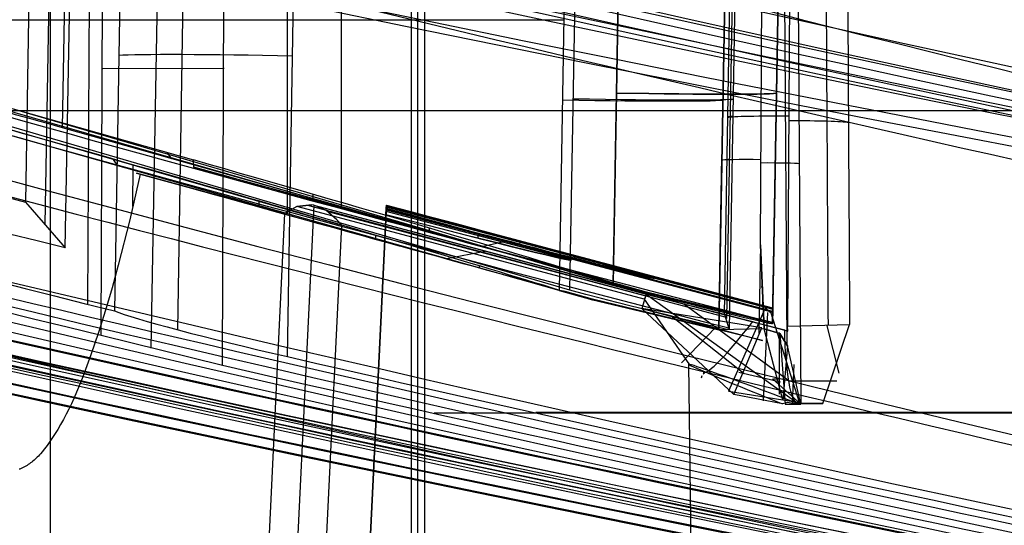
# Model space of a CAD drawing. Extents: x -64 to 57, y 4 to 161.
# Tile 195 of 256: x -7.955 to -6.725, y 154.734 to 155.366. Entities that reach past the tile are written whole.
import ezdxf

# ---------------------------------------------------------------- set-up
doc = ezdxf.new("R2010")
doc.units = 0
doc.layers.add('DEFAULT', color=7, linetype='CONTINUOUS')

msp = doc.modelspace()

# ---------------------------------------------------------------- linework, layer by layer
at = {"layer": 'DEFAULT', "color": 254}
for p, q in [((-7.857316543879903, 157.4278880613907, 59.40228428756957), (-7.869905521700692, 155.0103453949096, 59.46432551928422)), ((-7.916027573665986, 137.577201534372, 39.36608295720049), (-7.916027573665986, 156.3158363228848, 39.36608295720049)), ((-7.449006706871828, 128.894222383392, 38.71608295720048), (-7.449006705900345, 156.2099694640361, 38.71608295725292)), ((-7.466027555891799, 156.1968016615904, 39.36608295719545), (-7.466027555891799, 128.8871721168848, 39.36608295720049)), ((-7.457517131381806, 128.8906972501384, 39.04108295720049), (-7.457517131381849, 156.2033850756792, 39.04108295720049)), ((-7.213758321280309, 155.0349958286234, 44.9779567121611), (-9.668377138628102, 155.7537643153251, 44.9654106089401)), ((-7.267751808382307, 155.0278645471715, 44.98719856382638), (-9.722319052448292, 155.7467176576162, 44.97020960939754)), ((-7.937850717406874, 155.7226540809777, 56.45524617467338), (-7.947539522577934, 155.1379309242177, 56.4692121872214)), ((-7.922683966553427, 155.1100424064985, 57.13720390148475), (-7.912099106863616, 155.7168847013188, 57.13680240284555)), ((-7.901277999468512, 155.2307957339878, 52.1702969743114), (-7.892544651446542, 155.7125103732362, 52.17870533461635)), ((-7.897891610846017, 155.0807534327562, 57.8044194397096), (-7.886333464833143, 155.7111221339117, 57.81872541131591)), ((-7.824554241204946, 155.6973457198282, 59.45377844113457), (-7.836070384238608, 155.0020132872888, 59.47047180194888)), ((-7.757171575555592, 154.9785546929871, 59.58857683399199), (-7.746162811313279, 155.6799479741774, 59.57395951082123)), ((-7.852982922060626, 154.9717306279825, 59.58524968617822), (-7.85006992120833, 155.6742786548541, 59.57333382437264)), ((-7.790304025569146, 154.9554992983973, 59.62207587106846), (-7.777952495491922, 155.6583214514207, 59.61289463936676)), ((-7.701460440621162, 154.9342862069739, 59.63302320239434), (-7.698802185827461, 155.64088408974, 59.62050487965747)), ((-7.620475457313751, 154.9450864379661, 59.62465336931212), (-7.608089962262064, 155.6495328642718, 59.61091863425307)), ((-7.620430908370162, 155.1234644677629, 52.17719278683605), (-7.620430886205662, 155.6285942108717, 52.18613251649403)), ((-7.552914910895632, 155.1323291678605, 52.16857823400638), (-7.552914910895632, 155.6374607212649, 52.17739533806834)), ((-7.272068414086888, 155.5534596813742, 52.18545830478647), (-7.281247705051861, 155.0275813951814, 52.17613409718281)), ((-7.267751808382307, 155.0278645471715, 44.98719856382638), (-7.258510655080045, 155.5552090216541, 44.97813916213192)), ((-7.213758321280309, 155.0349958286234, 44.9779567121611), (-7.204551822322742, 155.5623374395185, 44.968751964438)), ((-7.204551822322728, 155.5623374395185, 52.17608405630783), (-7.213731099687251, 155.0364569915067, 52.16690477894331)), ((-8.977709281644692, 155.5437852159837, 45.4671202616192), (-7.497606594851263, 155.1162466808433, 45.47458294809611)), ((-9.032604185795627, 155.536594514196, 45.47318618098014), (-7.552532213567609, 155.1090048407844, 45.48332927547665)), ((-7.005317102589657, 155.5202396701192, 45.16945632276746), (-7.014645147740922, 154.9859190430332, 45.17878288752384)), ((-7.014618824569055, 154.9873444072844, 51.96607797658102), (-7.005317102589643, 155.5202396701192, 51.9753796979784)), ((-7.005317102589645, 155.5202396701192, 51.97537969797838), (-7.014618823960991, 154.9873444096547, 51.96607797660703)), ((-7.014300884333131, 155.0055591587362, 48.57241801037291), (-7.00531710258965, 155.5202396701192, 48.57241801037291)), ((-7.074861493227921, 154.9975145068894, 48.47629875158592), (-7.065823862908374, 155.5122599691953, 48.45846578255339)), ((-7.07185281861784, 154.9925041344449, 46.8276808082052), (-7.062756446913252, 155.5126557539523, 46.82782416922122)), ((-7.059655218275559, 155.5130559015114, 45.17920771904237), (-7.069018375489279, 154.9787324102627, 45.18838701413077)), ((-6.992860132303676, 155.496939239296, 48.55554559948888), (-6.995885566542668, 154.983047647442, 48.57481430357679)), ((-7.000635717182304, 155.4857953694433, 51.94769842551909), (-6.996921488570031, 154.9598187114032, 51.92924106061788)), ((-6.983528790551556, 155.4857582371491, 51.97714950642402), (-6.979311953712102, 154.8857631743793, 51.95616795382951)), ((-7.08175962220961, 154.9785108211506, 51.97567028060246), (-7.07420247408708, 155.4114570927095, 51.98334673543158)), ((-7.07420247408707, 155.4114570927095, 51.9833467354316), (-7.081759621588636, 154.9785108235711, 51.97567028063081)), ((-7.07420247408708, 155.4114570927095, 51.98334673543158), (-7.081743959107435, 154.978595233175, 51.96811145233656)), ((-7.029824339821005, 155.0847045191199, 51.92193987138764), (-7.028115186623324, 155.412404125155, 51.93362657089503)), ((-7.966188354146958, 155.3656296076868, 52.18082798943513), (-7.275347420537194, 155.365606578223, 52.18212753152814)), ((-7.699292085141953, 155.3047714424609, 59.62637634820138), (-7.850650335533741, 155.3044809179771, 59.57968202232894)), ((-8.08768256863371, 155.2895810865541, 51.80060849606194), (-7.737759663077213, 155.1906848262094, 51.7988822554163)), ((-5.717568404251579, 155.2517656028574, 36.72555341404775), (-9.167894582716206, 155.2519234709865, 36.54256464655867)), ((-7.070513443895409, 155.2451001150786, 48.46772148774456), (-7.064336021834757, 155.2458971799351, 45.18379733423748)), ((-7.009980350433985, 155.2530823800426, 51.97071645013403), (-7.009980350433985, 155.2530823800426, 45.17411957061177)), ((-7.281247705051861, 155.0275813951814, 52.17613409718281), (-7.968793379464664, 155.221942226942, 52.17828012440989)), ((-7.213731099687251, 155.0364569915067, 52.16690477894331), (-7.901277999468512, 155.2307957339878, 52.1702969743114)), ((-7.764555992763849, 155.192150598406, 52.16962242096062), (-7.77069264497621, 155.1999924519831, 51.79904472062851)), ((-7.832073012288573, 155.1832930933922, 52.17785338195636), (-7.837607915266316, 155.1913582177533, 51.80076972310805)), ((-7.813359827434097, 155.1325075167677, 51.80630268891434), (-7.813096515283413, 155.1843467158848, 51.80498327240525)), ((-7.737361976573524, 155.1815922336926, 51.79872354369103), (-7.737759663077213, 155.1906848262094, 51.7988822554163)), ((-7.081759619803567, 154.9785108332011, 51.97566941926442), (-7.077973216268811, 155.1950261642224, 51.97572909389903)), ((-7.077981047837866, 155.1949839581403, 51.97950850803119), (-7.077973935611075, 155.1949848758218, 51.97572764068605)), ((-7.804181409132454, 155.1728234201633, 51.80702335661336), (-7.817276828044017, 155.1159000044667, 51.80599129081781)), ((-7.808820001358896, 155.1741028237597, 51.80701178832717), (-7.624196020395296, 155.1236263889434, 51.80649135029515)), ((-7.624196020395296, 155.1236263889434, 51.80649135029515), (-7.804181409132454, 155.1728234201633, 51.80702335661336)), ((-7.737361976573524, 155.1815922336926, 51.79872354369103), (-7.49760508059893, 155.1162523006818, 51.79758303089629)), ((-7.588751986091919, 155.1478357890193, 51.84397477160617), (-7.588678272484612, 155.1403558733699, 51.84379330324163)), ((-7.947539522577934, 155.1379309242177, 56.4692121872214), (-7.897891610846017, 155.0807534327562, 57.8044194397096)), ((-7.655584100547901, 155.1315711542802, 51.85236271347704), (-7.655510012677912, 155.1390296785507, 51.85218371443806)), ((-7.624196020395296, 155.1236263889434, 51.80649135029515), (-7.987095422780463, 147.5263374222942, 51.67135251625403)), ((-7.58749879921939, 155.1343396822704, 48.64490421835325), (-7.953662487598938, 147.5006376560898, 48.64236259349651)), ((-7.496742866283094, 155.1341773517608, 48.63608295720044), (-7.864808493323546, 147.4822420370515, 48.63608295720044)), ((-7.608525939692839, 155.1325436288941, 50.4746639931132), (-7.624196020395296, 155.1236263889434, 51.80649135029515)), ((-7.58973391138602, 155.1347087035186, 48.84167622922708), (-7.608525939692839, 155.1325436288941, 50.4746639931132)), ((-7.608525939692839, 155.1325436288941, 50.4746639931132), (-7.58973391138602, 155.1347087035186, 48.84167622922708)), ((-7.607459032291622, 155.132710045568, 50.41213059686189), (-7.175548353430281, 155.0171922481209, 50.41293210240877)), ((-7.595220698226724, 155.1343488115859, 49.51840206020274), (-7.173985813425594, 155.0214023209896, 49.51914731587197)), ((-7.587498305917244, 155.1343358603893, 48.64477534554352), (-7.58973391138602, 155.1347087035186, 48.84167622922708)), ((-7.572338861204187, 155.1278370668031, 47.29298090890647), (-7.587498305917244, 155.1343358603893, 48.64477534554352)), ((-7.587498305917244, 155.1343358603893, 48.64477534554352), (-7.172413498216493, 155.0229674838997, 48.64552913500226)), ((-7.073780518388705, 154.9967621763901, 47.90300281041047), (-7.579134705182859, 155.1315584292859, 47.90205276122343)), ((-7.558560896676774, 155.1160378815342, 46.03956936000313), (-7.572338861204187, 155.1278370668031, 47.29298090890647)), ((-7.558560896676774, 155.1160378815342, 46.03956936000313), (-7.572338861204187, 155.1278370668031, 47.29298090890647)), ((-7.072270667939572, 154.9937549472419, 47.06228239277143), (-7.569313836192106, 155.1259503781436, 47.06137452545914)), ((-7.496985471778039, 155.1291336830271, 50.30710159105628), (-7.49760508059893, 155.1162523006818, 51.79758303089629)), ((-7.49732182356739, 155.1221592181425, 46.04870728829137), (-7.496919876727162, 155.1305038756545, 47.21345177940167)), ((-7.266279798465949, 155.0655411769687, 46.631090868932), (-7.497120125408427, 155.126334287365, 46.631090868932)), ((-7.497013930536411, 155.1285422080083, 50.4034901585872), (-7.014389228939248, 155.0003925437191, 50.40349157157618)), ((-7.496753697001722, 155.1339636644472, 48.95561452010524), (-7.496985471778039, 155.1291336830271, 50.30710159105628)), ((-7.496919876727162, 155.1305038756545, 47.21345177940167), (-7.496743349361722, 155.1341755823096, 48.63608295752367)), ((-7.162438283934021, 155.0434770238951, 49.63135482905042), (-7.496869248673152, 155.1315499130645, 49.63135482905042)), ((-7.014309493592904, 155.0045644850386, 47.87542947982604), (-7.496795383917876, 155.1330920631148, 47.87539783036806)), ((-7.496743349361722, 155.1341755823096, 48.63608295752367), (-7.496753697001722, 155.1339636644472, 48.95561452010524)), ((-7.496743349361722, 155.1341755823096, 48.63608295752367), (-7.014301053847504, 155.0055718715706, 48.63608295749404)), ((-7.014267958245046, 155.0053390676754, 48.29553738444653), (-7.496730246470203, 155.133932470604, 48.29550396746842)), ((-7.49760508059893, 155.1162523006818, 51.79758303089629), (-7.864808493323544, 147.4822420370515, 51.66433088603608)), ((-7.864808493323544, 147.4822420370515, 45.60783502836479), (-7.497606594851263, 155.1162466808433, 45.47458294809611)), ((-7.817276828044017, 155.1159000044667, 51.80599129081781), (-7.831561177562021, 155.0592030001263, 51.80496099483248)), ((-7.552532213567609, 155.1090048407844, 45.48332927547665), (-7.558560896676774, 155.1160378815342, 46.03956936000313)), ((-7.497606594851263, 155.1162466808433, 45.47458294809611), (-7.49732182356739, 155.1221592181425, 46.04870728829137)), ((-7.920236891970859, 147.4749435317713, 45.61403762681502), (-7.552532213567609, 155.1090048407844, 45.48332927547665)), ((-7.443225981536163, 155.1054521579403, 51.92016065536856), (-7.443150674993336, 155.1001999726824, 51.92004557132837)), ((-7.381432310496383, 155.0989689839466, 47.05874451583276), (-7.382964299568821, 155.0931517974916, 46.20107047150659)), ((-7.510201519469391, 155.0913918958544, 51.92887884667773), (-7.510126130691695, 155.0966228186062, 51.92876564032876)), ((-7.34594630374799, 155.0891778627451, 50.15909675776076), (-7.37812881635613, 155.0822927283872, 51.96715940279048)), ((-7.01437587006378, 155.0013093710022, 47.03593176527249), (-7.368790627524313, 155.0948813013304, 47.03591713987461)), ((-7.336877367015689, 155.0908736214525, 48.63608300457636), (-7.337952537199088, 155.0907169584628, 49.11375556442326)), ((-7.330310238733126, 155.0858484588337, 50.13892842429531), (-7.329405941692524, 155.089282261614, 49.12484021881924)), ((-7.373855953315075, 155.0764443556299, 48.64516321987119), (-7.421926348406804, 155.0670263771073, 51.99553404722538)), ((-7.029824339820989, 155.08470451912, 51.92193987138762), (-7.031749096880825, 154.9742284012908, 51.91805148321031)), ((-7.029824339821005, 155.0847045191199, 51.92193987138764), (-7.025126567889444, 154.9798423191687, 51.91835258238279)), ((-7.025126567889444, 154.9798423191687, 51.91835258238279), (-7.029824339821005, 155.0847045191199, 51.92193987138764)), ((-7.029824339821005, 155.0847045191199, 51.92193987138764), (-7.025134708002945, 154.9798275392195, 51.91868753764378)), ((-7.313514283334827, 155.0670927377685, 52.02443029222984), (-7.313466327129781, 155.064476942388, 52.02438138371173)), ((-7.831561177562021, 155.0592030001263, 51.80496099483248), (-7.839314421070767, 155.0310091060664, 51.80444743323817)), ((-7.380714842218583, 155.0556392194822, 52.03344974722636), (-7.380667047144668, 155.0582365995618, 52.03340190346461)), ((-7.171148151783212, 155.0453496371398, 49.50971465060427), (-7.01429778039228, 155.0042558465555, 49.50969819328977)), ((-7.839314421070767, 155.0310091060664, 51.80444743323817), (-7.847563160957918, 155.0029554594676, 51.8039354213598)), ((-7.239790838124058, 155.0158621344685, 52.1759983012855), (-7.281247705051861, 155.0275813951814, 52.17613409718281)), ((-7.281247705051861, 155.0275813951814, 52.17613409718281), (-7.240593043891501, 155.0161906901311, 52.1717940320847)), ((-7.273659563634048, 155.0263737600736, 52.12425014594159), (-7.280478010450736, 155.0278017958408, 52.1519906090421)), ((-7.239535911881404, 155.0168213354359, 52.17601184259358), (-7.273659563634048, 155.0263737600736, 52.12425014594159)), ((-7.273659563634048, 155.0263737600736, 52.12425014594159), (-7.239790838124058, 155.0158621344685, 52.1759983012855)), ((-7.17226116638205, 155.0247353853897, 52.16669377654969), (-7.213731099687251, 155.0364569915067, 52.16690477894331)), ((-7.213731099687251, 155.0364569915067, 52.16690477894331), (-7.173072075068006, 155.0250630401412, 52.16248838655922)), ((-7.206239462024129, 155.0352370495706, 52.11498733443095), (-7.21300576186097, 155.0366715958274, 52.14274022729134)), ((-7.172006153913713, 155.0256949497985, 52.16670661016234), (-7.206239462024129, 155.0352370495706, 52.11498733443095)), ((-7.206239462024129, 155.0352370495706, 52.11498733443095), (-7.17226116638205, 155.0247353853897, 52.16669377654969)), ((-7.173072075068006, 155.0250630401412, 52.16248838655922), (-7.014618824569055, 154.9873444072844, 51.96607797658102)), ((-7.014618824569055, 154.9873444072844, 51.96607797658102), (-7.172006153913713, 155.0256949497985, 52.16670661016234)), ((-7.028856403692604, 155.0322736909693, 51.92009802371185), (-7.027486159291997, 155.0322736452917, 51.920100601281)), ((-7.027486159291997, 155.0322736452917, 51.92010060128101), (-7.027485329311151, 155.0069780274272, 51.91921111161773)), ((-7.240593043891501, 155.0161906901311, 52.1717940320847), (-7.08175962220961, 154.9785108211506, 51.97567028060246)), ((-7.08175962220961, 154.9785108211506, 51.97567028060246), (-7.239535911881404, 155.0168213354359, 52.17601184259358)), ((-7.172448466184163, 155.0229640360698, 48.664756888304), (-7.177786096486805, 155.0050833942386, 51.81980879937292)), ((-7.117980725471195, 154.9349214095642, 50.24290510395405), (-7.175263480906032, 155.0181946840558, 50.24268424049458)), ((-7.172413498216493, 155.0229674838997, 48.64552913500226), (-7.172448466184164, 155.0229640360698, 48.664756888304)), ((-7.172448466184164, 155.0229640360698, 48.664756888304), (-6.982853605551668, 154.8865601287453, 48.67401512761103)), ((-7.172448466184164, 155.0229640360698, 48.664756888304), (-6.999496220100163, 154.9779610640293, 48.57580941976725)), ((-7.847563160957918, 155.0029554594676, 51.8039354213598), (-7.856373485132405, 154.9750699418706, 51.80342532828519)), ((-7.177786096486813, 155.0050833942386, 51.81980879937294), (-7.027237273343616, 154.9652209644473, 51.91831850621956)), ((-7.028257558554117, 154.9810370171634, 51.91806508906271), (-7.177786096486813, 155.0050833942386, 51.81980879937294)), ((-7.06313186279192, 154.8978433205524, 51.81837686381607), (-7.177786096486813, 155.0050833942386, 51.81980879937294)), ((-6.994454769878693, 154.914625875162, 48.60554998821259), (-7.125409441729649, 155.0105721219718, 48.58802187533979)), ((-7.023895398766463, 155.0053914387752, 51.91747704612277), (-7.069567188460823, 154.9020189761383, 51.80145973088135)), ((-7.026033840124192, 154.889755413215, 51.80284067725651), (-7.020438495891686, 155.0000997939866, 51.9181710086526)), ((-7.016667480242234, 154.999351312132, 51.91895701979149), (-7.023895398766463, 155.0053914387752, 51.91747704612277)), ((-7.014301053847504, 155.0055718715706, 48.63608295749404), (-7.014645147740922, 154.9859190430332, 45.17878288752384)), ((-7.014301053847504, 155.0055718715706, 48.63608295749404), (-7.014618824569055, 154.9873444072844, 51.96607797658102)), ((-7.050152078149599, 154.9233310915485, 51.88835926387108), (-7.139506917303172, 154.9942986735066, 51.89009881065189)), ((-6.99546316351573, 154.9769201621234, 48.57513740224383), (-7.074861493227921, 154.9975145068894, 48.47629875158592)), ((-7.074861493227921, 154.9975145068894, 48.47629875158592), (-7.069018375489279, 154.9787324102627, 45.18838701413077)), ((-6.980990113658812, 154.8877502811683, 51.80722120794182), (-7.016667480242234, 154.999351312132, 51.91895701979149)), ((-7.08591398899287, 154.981588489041, 51.91137384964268), (-7.128458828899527, 154.9373980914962, 51.81881133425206)), ((-7.081743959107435, 154.978595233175, 51.96811145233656), (-7.08175962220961, 154.9785108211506, 51.97567028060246)), ((-7.025126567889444, 154.9798423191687, 51.91835258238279), (-7.081743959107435, 154.978595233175, 51.96811145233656)), ((-7.027237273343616, 154.9652209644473, 51.91831850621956), (-7.081743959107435, 154.978595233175, 51.96811145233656)), ((-7.06313186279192, 154.8978433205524, 51.81837686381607), (-7.028257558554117, 154.9810370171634, 51.91806508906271)), ((-7.025134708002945, 154.9798275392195, 51.91868753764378), (-7.025126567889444, 154.9798423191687, 51.91835258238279)), ((-7.025126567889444, 154.9798423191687, 51.91835258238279), (-7.025109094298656, 154.9798478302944, 51.91837763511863)), ((-7.001924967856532, 154.8904930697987, 51.8618232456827), (-7.025126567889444, 154.9798423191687, 51.91835258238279)), ((-7.02511322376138, 154.9798387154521, 51.91841966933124), (-7.025126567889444, 154.9798423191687, 51.91835258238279)), ((-7.005534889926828, 154.9740292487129, 51.92385589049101), (-7.02511322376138, 154.9798387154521, 51.91841966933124)), ((-7.025109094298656, 154.9798478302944, 51.91837763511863), (-7.005534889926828, 154.9740292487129, 51.92385589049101)), ((-6.999496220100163, 154.9779610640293, 48.57580941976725), (-6.99546316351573, 154.9769201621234, 48.57513740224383)), ((-6.995885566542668, 154.983047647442, 48.57481430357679), (-6.918526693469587, 154.9852918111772, 48.49791124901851)), ((-6.99546316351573, 154.9769201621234, 48.57513740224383), (-6.995885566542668, 154.983047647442, 48.57481430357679)), ((-6.951841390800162, 154.8865610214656, 48.6661637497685), (-6.918526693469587, 154.9852918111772, 48.49791124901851)), ((-6.946972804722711, 154.9836750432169, 48.54874712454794), (-6.931925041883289, 154.924248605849, 48.56436495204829)), ((-7.856373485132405, 154.9750699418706, 51.80342532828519), (-7.865811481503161, 154.9473804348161, 51.80291752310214)), ((-7.852982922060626, 154.9717306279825, 59.58524968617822), (-7.701460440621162, 154.9342862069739, 59.63302320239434)), ((-7.006583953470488, 154.9750144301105, 51.92344272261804), (-7.006532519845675, 154.8982480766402, 51.87461959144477)), ((-7.005534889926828, 154.9740292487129, 51.92385589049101), (-6.996252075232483, 154.9584142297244, 51.92975489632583)), ((-6.996252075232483, 154.9584142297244, 51.92975489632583), (-7.005534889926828, 154.9740292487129, 51.92385589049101)), ((-7.005534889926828, 154.9740292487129, 51.92385589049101), (-6.998893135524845, 154.8857914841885, 51.84219759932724)), ((-6.996252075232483, 154.9584142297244, 51.92975489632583), (-7.005534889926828, 154.9740292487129, 51.92385589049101)), ((-6.996252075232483, 154.9584142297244, 51.92975489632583), (-7.001924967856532, 154.8904930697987, 51.8618232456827)), ((-6.979311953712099, 154.8857631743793, 51.95616795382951), (-6.996252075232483, 154.9584142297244, 51.92975489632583)), ((-7.865811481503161, 154.9473804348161, 51.80291752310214), (-7.875900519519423, 154.919901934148, 51.80241222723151)), ((-6.729365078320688, 125.0861412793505, 50.36123110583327), (-7.11913160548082, 154.9354445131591, 50.36774285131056)), ((-6.98987551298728, 154.8857781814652, 51.89578925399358), (-6.987729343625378, 154.9350153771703, 51.93822917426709)), ((-7.875900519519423, 154.919901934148, 51.80241222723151), (-7.881302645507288, 154.9063049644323, 51.80216142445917)), ((-7.102878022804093, 154.9209681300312, 50.91994119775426), (-7.104016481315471, 154.9182592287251, 51.81857576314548)), ((-7.099641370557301, 154.9242044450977, 48.67450608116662), (-7.101472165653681, 154.9231796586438, 49.82633305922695)), ((-7.057017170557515, 154.9257874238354, 51.88839107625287), (-7.00501241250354, 154.9135795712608, 51.89103599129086)), ((-7.014814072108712, 154.9173541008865, 51.89519359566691), (-6.979311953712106, 154.8857631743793, 51.95616795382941)), ((-7.005754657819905, 154.916810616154, 51.90289322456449), (-7.01345778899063, 154.9169926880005, 51.89362578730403)), ((-6.994450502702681, 154.9146012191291, 48.6055751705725), (-6.934627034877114, 154.91476522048, 48.5782094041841)), ((-7.881302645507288, 154.9063049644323, 51.80216142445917), (-7.887050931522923, 154.8928601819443, 51.80191266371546)), ((-7.069567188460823, 154.9020189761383, 51.80145973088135), (-6.980990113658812, 154.8877502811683, 51.80722120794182)), ((-7.887050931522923, 154.8928601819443, 51.80191266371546), (-7.890080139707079, 154.8862082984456, 51.80178923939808)), ((-7.002292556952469, 154.8859366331, 51.82152336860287), (-7.06313186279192, 154.8978433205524, 51.81837686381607)), ((-7.893226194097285, 154.8796105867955, 51.80166655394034), (-7.896499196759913, 154.8730724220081, 51.80154468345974)), ((-7.890080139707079, 154.8862082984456, 51.80178923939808), (-7.893226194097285, 154.8796105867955, 51.80166655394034)), ((-6.995818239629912, 154.8878256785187, 51.86088986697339), (-7.002292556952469, 154.8859366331, 51.82152336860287)), ((-6.998893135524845, 154.8857914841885, 51.84219759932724), (-6.979311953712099, 154.8857631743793, 51.95616795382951)), ((-6.983178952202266, 154.886521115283, 48.83475456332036), (-6.982853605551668, 154.8865601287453, 48.67401512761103)), ((-6.967928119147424, 154.8865410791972, 48.75045837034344), (-6.983005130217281, 154.8865415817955, 48.75043000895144)), ((-6.982853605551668, 154.8865601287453, 48.67401512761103), (-6.951841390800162, 154.8865610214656, 48.6661637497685)), ((-6.967505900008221, 154.8865416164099, 48.74818842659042), (-6.967360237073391, 154.8865604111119, 48.67075385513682)), ((-7.899909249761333, 154.8665991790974, 51.80142370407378), (-7.903466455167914, 154.8601962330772, 51.80130369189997)), ((-7.896499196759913, 154.8730724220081, 51.80154468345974), (-7.899909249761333, 154.8665991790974, 51.80142370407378)), ((-7.907180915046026, 154.8538689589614, 51.80118472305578), (-7.91106273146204, 154.8476227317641, 51.80106687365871)), ((-7.903466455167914, 154.8601962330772, 51.80130369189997), (-7.907180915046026, 154.8538689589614, 51.80118472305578)), ((-7.915122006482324, 154.8414629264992, 51.80095021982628), (-7.919395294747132, 154.8353574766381, 51.80083412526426)), ((-7.91106273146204, 154.8476227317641, 51.80106687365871), (-7.915122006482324, 154.8414629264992, 51.80095021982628)), ((-7.923935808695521, 154.8293607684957, 51.80071945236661), (-7.926317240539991, 154.8264453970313, 51.80066337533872)), ((-7.921629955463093, 154.8323370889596, 51.80077646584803), (-7.923935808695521, 154.8293607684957, 51.80071945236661)), ((-7.919395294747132, 154.8353574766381, 51.80083412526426), (-7.921629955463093, 154.8323370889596, 51.80077646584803)), ((-7.936686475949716, 154.815731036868, 51.80045424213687), (-7.938086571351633, 154.8145331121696, 51.80043040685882)), ((-7.935310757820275, 154.8169653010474, 51.80047867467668), (-7.936686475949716, 154.815731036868, 51.80045424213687)), ((-7.933958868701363, 154.8182337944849, 51.80050366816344), (-7.935310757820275, 154.8169653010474, 51.80047867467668)), ((-7.932630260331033, 154.8195344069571, 51.80052918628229), (-7.933958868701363, 154.8182337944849, 51.80050366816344)), ((-7.93132438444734, 154.820865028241, 51.80055519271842), (-7.932630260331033, 154.8195344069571, 51.80052918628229)), ((-7.930040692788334, 154.8222235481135, 51.80058165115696), (-7.93132438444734, 154.820865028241, 51.80055519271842)), ((-7.928778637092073, 154.8236078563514, 51.80060852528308), (-7.930040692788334, 154.8222235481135, 51.80058165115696)), ((-7.926317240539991, 154.8264453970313, 51.80066337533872), (-7.928778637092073, 154.8236078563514, 51.80060852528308)), ((-7.954397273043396, 154.8046797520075, 51.80022533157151), (-7.955253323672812, 154.8043578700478, 51.80021802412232)), ((-7.953548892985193, 154.805016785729, 51.80023289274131), (-7.954397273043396, 154.8046797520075, 51.80022533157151)), ((-7.952708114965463, 154.8053687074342, 51.80024070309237), (-7.953548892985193, 154.805016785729, 51.80023289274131)), ((-7.951874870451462, 154.8057352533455, 51.80024875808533), (-7.952708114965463, 154.8053687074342, 51.80024070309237)), ((-7.951049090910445, 154.8061161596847, 51.80025705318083), (-7.951874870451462, 154.8057352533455, 51.80024875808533)), ((-7.950230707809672, 154.8065111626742, 51.80026558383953), (-7.951049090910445, 154.8061161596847, 51.80025705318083)), ((-7.948615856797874, 154.807342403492, 51.80028333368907), (-7.950230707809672, 154.8065111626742, 51.80026558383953)), ((-7.947029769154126, 154.8082268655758, 51.80030197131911), (-7.948615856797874, 154.807342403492, 51.80028333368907)), ((-7.945471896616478, 154.8091624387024, 51.8003214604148), (-7.947029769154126, 154.8082268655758, 51.80030197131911)), ((-7.943941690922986, 154.8101470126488, 51.80034176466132), (-7.945471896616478, 154.8091624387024, 51.8003214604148)), ((-7.942438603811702, 154.8111784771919, 51.80036284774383), (-7.943941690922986, 154.8101470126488, 51.80034176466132)), ((-7.940962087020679, 154.8122547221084, 51.80038467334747), (-7.942438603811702, 154.8111784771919, 51.80036284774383)), ((-7.939511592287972, 154.8133736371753, 51.80040720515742), (-7.940962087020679, 154.8122547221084, 51.80038467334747)), ((-7.938086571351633, 154.8145331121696, 51.80043040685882), (-7.939511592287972, 154.8133736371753, 51.80040720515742))]:
    msp.add_line(p, q, dxfattribs=at)
at = {"layer": 'DEFAULT', "color": 254, "extrusion": (0.09498617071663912, -0.06353826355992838, 0.9934487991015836)}
msp.add_arc((177.2120157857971, 119.766123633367, 50.24031658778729), 55.19804034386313, 196.8434382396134, 212.2571192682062, dxfattribs=at)
at = {"layer": 'DEFAULT', "color": 254, "extrusion": (0.09311513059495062, -0.06378255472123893, 0.9936102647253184)}
msp.add_arc((175.8945678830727, 121.6972306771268, 50.22783190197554), 55.1980403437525, 197.4768305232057, 212.8905115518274, dxfattribs=at)
at = {"layer": 'DEFAULT', "color": 254, "extrusion": (-0.03392873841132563, 0.08284456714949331, 0.9959847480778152)}
msp.add_arc((-83.90944403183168, -190.4380776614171, 48.07415637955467), 56.34176278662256, 51.21929719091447, 66.25210682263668, dxfattribs=at)
at = {"layer": 'DEFAULT', "color": 254, "extrusion": (-0.03205789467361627, 0.08308525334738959, 0.9960266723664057)}
msp.add_arc((-79.94740843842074, -192.1291243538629, 48.0893955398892), 56.34176278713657, 52.39852871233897, 67.431338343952, dxfattribs=at)
at = {"layer": 'DEFAULT', "color": 254, "extrusion": (-0.03391225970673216, 0.08384090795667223, 0.9959019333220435)}
msp.add_arc((-82.90931824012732, -190.351120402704, 48.12795999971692), 56.86882051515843, 51.6170827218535, 66.48505121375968, dxfattribs=at)
at = {"layer": 'DEFAULT', "color": 254, "extrusion": (-0.03204160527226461, 0.08408157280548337, 0.9959435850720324)}
msp.add_arc((-78.9853770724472, -192.0066252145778, 48.14319371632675), 56.86881920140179, 52.78553650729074, 67.6535053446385, dxfattribs=at)
at = {"layer": 'DEFAULT', "color": 254, "extrusion": (-0.03425094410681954, 0.07724073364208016, 0.9964239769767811)}
msp.add_arc((-87.59273895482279, -184.4614586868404, 47.85971045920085), 53.18723816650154, 49.41766701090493, 64.75851134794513, dxfattribs=at)
at = {"layer": 'DEFAULT', "color": 254, "extrusion": (-0.0323790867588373, 0.07748151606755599, 0.9964678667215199)}
msp.add_arc((-83.55384535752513, -186.3198460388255, 47.87498420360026), 53.18723816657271, 50.658186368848, 65.99903070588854, dxfattribs=at)
at = {"layer": 'DEFAULT', "color": 254, "extrusion": (-0.0322632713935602, 0.09574162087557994, 0.9948832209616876)}
msp.add_arc((-76.66608458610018, -202.4727770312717, 51.58644747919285), 66.48181173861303, 56.4207623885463, 62.54481477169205, dxfattribs=at)
at = {"layer": 'DEFAULT', "color": 254, "extrusion": (-0.01402908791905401, -0.0468539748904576, 0.9988032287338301)}
msp.add_arc((-52.91807604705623, 191.1606013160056, 38.16709187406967), 42.7091108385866, 266.8832429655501, 272.269367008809, dxfattribs=at)
at = {"layer": 'DEFAULT', "color": 254, "extrusion": (-0.01220072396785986, -0.04682448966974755, 0.9988286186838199)}
msp.add_arc((-46.02086703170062, 192.9517692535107, 38.13500512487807), 42.7192773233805, 264.8204759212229, 270.2060423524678, dxfattribs=at)
at = {"layer": 'DEFAULT', "color": 254, "extrusion": (-0.006756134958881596, -0.06167739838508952, 0.9980732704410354)}
msp.add_arc((-18.90773628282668, 207.4804456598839, 26.65083004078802), 52.70545712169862, 259.3841523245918, 275.3063649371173, dxfattribs=at)
at = {"layer": 'DEFAULT', "color": 254, "extrusion": (-0.02495420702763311, -0.1384556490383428, 0.990054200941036)}
msp.add_arc((-32.99210975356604, 213.1259523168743, 14.40354357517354), 58.54414979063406, 263.8694205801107, 274.3896232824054, dxfattribs=at)
at = {"layer": 'DEFAULT', "color": 254, "extrusion": (-0.03811970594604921, -0.2027217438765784, 0.9784941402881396)}
msp.add_arc((-34.36658438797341, 217.9814603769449, 4.019092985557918), 63.0479859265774, 264.5424051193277, 271.8345986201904, dxfattribs=at)
at = {"layer": 'DEFAULT', "color": 254, "extrusion": (-0.008635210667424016, -0.06191081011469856, 0.9980443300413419)}
msp.add_arc((-24.99491533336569, 206.8357250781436, 26.63810899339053), 52.70283119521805, 261.0739647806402, 276.9969457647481, dxfattribs=at)
at = {"layer": 'DEFAULT', "color": 254, "extrusion": (-0.02319120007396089, -0.1386774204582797, 0.9900660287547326)}
msp.add_arc((-30.30185099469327, 213.5627149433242, 14.34537744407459), 58.57742534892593, 263.1430811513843, 273.6366998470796, dxfattribs=at)
at = {"layer": 'DEFAULT', "color": 254, "extrusion": (-0.03987189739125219, -0.2025612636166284, 0.9784575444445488)}
msp.add_arc((-36.22550800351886, 217.6532325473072, 4.067367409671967), 63.02122243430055, 265.0361641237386, 272.3456682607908, dxfattribs=at)
at = {"layer": 'DEFAULT', "color": 254, "extrusion": (-0.05373142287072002, -0.2664139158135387, 0.9623598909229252)}
msp.add_arc((-37.0249434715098, 221.6375554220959, -6.403566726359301), 67.27111648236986, 265.4728929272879, 270.2776808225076, dxfattribs=at)
at = {"layer": 'DEFAULT', "color": 254, "extrusion": (-0.05548944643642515, -0.2663938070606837, 0.9622656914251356)}
msp.add_arc((-38.45535275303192, 221.3773739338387, -6.378509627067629), 67.25255268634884, 265.8482508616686, 270.6627165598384, dxfattribs=at)
at = {"layer": 'DEFAULT', "color": 254, "extrusion": (4.615333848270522e-16, -0.01745240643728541, 0.9998476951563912)}
msp.add_arc((3.36642261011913, 204.7761253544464, 38.88758984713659), 49.66072897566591, 256.2121084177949, 269.307216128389, dxfattribs=at)
at = {"layer": 'DEFAULT', "color": 254, "extrusion": (-7.464804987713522e-09, 8.82120279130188e-07, 0.999999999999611)}
msp.add_arc((3.97708127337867, 198.6256875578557, 40.8605744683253), 44.62530386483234, 253.6937194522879, 260.4018750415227, dxfattribs=at)
at = {"layer": 'DEFAULT', "color": 254, "extrusion": (0.0955593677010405, -0.05627968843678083, 0.9938314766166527)}
msp.add_arc((176.5168391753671, 105.8815260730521, 50.7299030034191), 48.51054345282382, 195.7032201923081, 209.411714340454, dxfattribs=at)
at = {"layer": 'DEFAULT', "color": 254, "extrusion": (0.09368810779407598, -0.05652223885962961, 0.9939958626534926)}
msp.add_arc((175.3968849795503, 107.728069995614, 50.71774424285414), 48.50882448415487, 196.3115077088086, 210.0204899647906, dxfattribs=at)
at = {"layer": 'DEFAULT', "color": 254, "extrusion": (-0.03245676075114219, 0.07942076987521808, 0.9963126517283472)}
msp.add_arc((-82.4382112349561, -188.0768151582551, 48.13890843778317), 54.9842833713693, 51.7963933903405, 66.59422437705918, dxfattribs=at)
at = {"layer": 'DEFAULT', "color": 254, "extrusion": (-0.03242267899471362, 0.07964428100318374, 0.9962959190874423)}
msp.add_arc((-82.26974954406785, -188.3298840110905, 48.17274043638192), 55.15932858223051, 51.89707760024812, 66.6476869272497, dxfattribs=at)
at = {"layer": 'DEFAULT', "color": 254, "extrusion": (-0.03432825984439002, 0.07918004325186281, 0.9962690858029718)}
msp.add_arc((-86.4393888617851, -186.2777089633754, 48.12364424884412), 54.98428370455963, 50.5792741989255, 65.37710509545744, dxfattribs=at)
at = {"layer": 'DEFAULT', "color": 254, "extrusion": (-0.03429414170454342, 0.07940354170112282, 0.9962524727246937)}
msp.add_arc((-86.26900432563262, -186.5377331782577, 48.15747579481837), 55.15932858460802, 50.68221469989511, 65.4328240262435, dxfattribs=at)
at = {"layer": 'DEFAULT', "color": 254, "extrusion": (0.09379328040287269, -0.05813617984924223, 0.9938928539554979)}
msp.add_arc((175.0584200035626, 110.5453931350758, 51.19585207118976), 49.58412182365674, 197.3795783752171, 210.8523589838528, dxfattribs=at)
at = {"layer": 'DEFAULT', "color": 254, "extrusion": (0.09566466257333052, -0.05789179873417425, 0.9937287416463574)}
msp.add_arc((176.2158734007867, 108.6860258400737, 51.2083034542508), 49.58412252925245, 196.7660467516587, 210.2388271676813, dxfattribs=at)
at = {"layer": 'DEFAULT', "color": 254, "extrusion": (5.511573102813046e-08, -5.179443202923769e-07, 0.9999999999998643)}
msp.add_arc((4.703544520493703, 205.9416438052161, 37.47534205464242), 52.01892638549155, 255.2364231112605, 260.4895531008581, dxfattribs=at)
at = {"layer": 'DEFAULT', "color": 254, "extrusion": (-0.006728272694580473, 0.05961329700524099, 0.9981988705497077)}
msp.add_arc((-25.84166314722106, -197.7882759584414, 44.95025090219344), 47.6411226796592, 69.4500999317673, 82.84761493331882, dxfattribs=at)
at = {"layer": 'DEFAULT', "color": 254, "extrusion": (-0.00485253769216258, 0.05985541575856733, 0.9981952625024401)}
msp.add_arc((-19.55686098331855, -198.5033501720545, 44.96491143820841), 47.64112267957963, 71.25982467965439, 84.657339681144, dxfattribs=at)
at = {"layer": 'DEFAULT', "color": 254, "extrusion": (0.09580715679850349, -0.04501336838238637, 0.994381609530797)}
msp.add_arc((194.4989620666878, 91.68817101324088, 51.54078198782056), 58.26292117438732, 192.6050678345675, 197.1735513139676, dxfattribs=at)
at = {"layer": 'DEFAULT', "color": 254, "extrusion": (-0.03330984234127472, 0.08963777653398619, 0.9954172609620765)}
msp.add_arc((-80.49381745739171, -195.7663406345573, 50.5966804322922), 62.04460395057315, 54.28024237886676, 60.83651171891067, dxfattribs=at)
at = {"layer": 'DEFAULT', "color": 254, "extrusion": (-0.03322083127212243, 0.0900502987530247, 0.9953830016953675)}
msp.add_arc((-80.39389338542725, -196.5269702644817, 50.65868421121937), 62.74116581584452, 54.45163556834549, 60.93503801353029, dxfattribs=at)
at = {"layer": 'DEFAULT', "color": 254, "extrusion": (0.003459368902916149, 0.03453747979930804, 0.9993974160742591)}
msp.add_arc((-8110.392425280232, -1014.900743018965, 53.84693895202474), 8178.426398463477, 6.054797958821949, 6.058330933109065, dxfattribs=at)
at = {"layer": 'DEFAULT', "color": 254, "extrusion": (0.00660075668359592, 0.0343509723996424, 0.9993880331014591)}
msp.add_arc((-8061.555532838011, -1753.700548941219, 53.74646010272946), 8255.046024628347, 11.20490243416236, 11.20835296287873, dxfattribs=at)
at = {"layer": 'DEFAULT', "color": 254, "extrusion": (0.181407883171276, 0.9833945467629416, -0.005132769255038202)}
msp.add_arc((26.3811835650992, 51.18472015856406, 151.3958384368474), 8.843771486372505, 331.582752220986, 347.4203835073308, dxfattribs=at)
at = {"layer": 'DEFAULT', "color": 254, "extrusion": (0.2717623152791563, 0.9622063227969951, 0.01744237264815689)}
msp.add_arc((49.86198651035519, 50.09610032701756, 148.0998259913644), 0.886778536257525, 215.8838591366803, 357.8293231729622, dxfattribs=at)
at = {"layer": 'DEFAULT', "color": 254, "extrusion": (0.2717618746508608, 0.9622064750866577, 0.01744083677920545)}
msp.add_arc((49.8618080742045, 50.09669017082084, 148.0997727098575), 0.8869021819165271, 215.9070074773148, 357.8061739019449, dxfattribs=at)
at = {"layer": 'DEFAULT', "color": 254, "extrusion": (-0.003307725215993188, -0.02541434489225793, 0.9996715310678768)}
msp.add_arc((-22.83406388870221, 202.1988639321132, 33.11985744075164), 48.89920911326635, 261.9991016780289, 276.7945339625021, dxfattribs=at)
at = {"layer": 'DEFAULT', "color": 254, "extrusion": (0.255606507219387, 0.966098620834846, 0.03631484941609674)}
msp.add_arc((47.23371029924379, 50.19938325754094, 149.8977692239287), 0.8697484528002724, 1.430882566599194, 81.41037220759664, dxfattribs=at)
at = {"layer": 'DEFAULT', "color": 254, "extrusion": (0.01757409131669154, 0.9996555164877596, -0.01949358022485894)}
msp.add_arc((10.36467812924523, 62.43187863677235, 153.9713736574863), 0.2000000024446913, 12.78452219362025, 96.27213475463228, dxfattribs=at)
at = {"layer": 'DEFAULT', "color": 254, "extrusion": (1.805377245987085e-05, -0.001459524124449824, 0.9999989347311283)}
msp.add_arc((3.902865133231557, 200.4449937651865, 40.64648170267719), 46.77212479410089, 254.5550912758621, 260.9376543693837, dxfattribs=at)
at = {"layer": 'DEFAULT', "color": 254, "extrusion": (1.015384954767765e-07, -0.01745242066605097, 0.999847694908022)}
msp.add_arc((3.361743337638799, 197.9242558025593, 38.88758797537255), 43.55569079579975, 254.2531150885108, 269.7900378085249, dxfattribs=at)
at = {"layer": 'DEFAULT', "color": 254, "extrusion": (0.2722590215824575, 0.9620666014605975, 0.01740343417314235)}
msp.add_arc((49.87466878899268, 49.8035120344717, 148.0991122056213), 0.2031524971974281, 269.2736428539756, 1.512203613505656, dxfattribs=at)
at = {"layer": 'DEFAULT', "color": 254, "extrusion": (0.01744974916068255, 0.9996954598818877, -0.01744974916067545)}
msp.add_arc((9.91845259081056, 47.873821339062, 154.3159539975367), 0.200000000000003, 180, 269.9825484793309, dxfattribs=at)
at = {"layer": 'DEFAULT', "color": 254, "extrusion": (0.01744974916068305, 0.9996954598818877, 0.01744974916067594)}
msp.add_arc((9.918452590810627, 49.25622355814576, 156.0118658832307), 0.200000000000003, 90.0174515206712, 180.000000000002, dxfattribs=at)
at = {"layer": 'DEFAULT', "color": 254, "extrusion": (0.01744976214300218, 0.9996906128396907, 0.01772524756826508)}
msp.add_arc((9.985443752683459, 49.22270595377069, 156.0155989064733), 0.2000000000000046, 89.90991474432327, 179.8924632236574, dxfattribs=at)
at = {"layer": 'DEFAULT', "color": 254, "extrusion": (0.01751541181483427, 0.9996990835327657, -0.01717418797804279)}
msp.add_arc((9.982848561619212, 47.84044565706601, 154.3202032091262), 0.2000000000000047, 179.8924642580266, 269.8750127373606, dxfattribs=at)
at = {"layer": 'DEFAULT', "color": 254, "extrusion": (0.01754024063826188, 0.9992466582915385, -0.03461872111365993)}
msp.add_arc((9.694094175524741, 53.80812042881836, 153.3246760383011), 0.1000000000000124, 359.8924156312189, 76.2028977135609, dxfattribs=at)
at = {"layer": 'DEFAULT', "color": 254, "extrusion": (-0.005785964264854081, 0.9993821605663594, -0.03466727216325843)}
msp.add_arc((6.11888304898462, 53.82186860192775, 153.5009050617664), 0.1000000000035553, 103.5199567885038, 167.7624352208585, dxfattribs=at)
at = {"layer": 'DEFAULT', "color": 254, "extrusion": (0.09434238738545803, -0.0625045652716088, 0.9935757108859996)}
msp.add_arc((176.0027272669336, 117.0899420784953, 49.77570078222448), 54.41726895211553, 199.106758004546, 207.2085464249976, dxfattribs=at)
at = {"layer": 'DEFAULT', "color": 254, "extrusion": (0.2312483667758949, 0.9715267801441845, 0.05157429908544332)}
msp.add_arc((43.45756551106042, 50.84865023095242, 151.816264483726), 0.9780291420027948, 6.830782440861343, 86.08941921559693, dxfattribs=at)
at = {"layer": 'DEFAULT', "color": 254, "extrusion": (0.2312853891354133, 0.9715200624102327, 0.05153481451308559)}
msp.add_arc((43.46319040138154, 50.85475746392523, 151.8125799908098), 0.9780072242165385, 6.829830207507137, 86.09059370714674, dxfattribs=at)
at = {"layer": 'DEFAULT', "color": 254, "extrusion": (0.2492325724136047, 0.9676196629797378, 0.03994136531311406)}
msp.add_arc((46.15007554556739, 52.66521256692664, 150.3995619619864), 0.8460105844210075, 282.2999466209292, 0.0668213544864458, dxfattribs=at)
at = {"layer": 'DEFAULT', "color": 254, "extrusion": (0.2492273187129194, 0.967621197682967, 0.03993696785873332)}
msp.add_arc((46.1492559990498, 52.66587106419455, 150.3995872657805), 0.8460188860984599, 282.3003874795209, 0.0663554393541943, dxfattribs=at)
at = {"layer": 'DEFAULT', "color": 254, "extrusion": (0.09247115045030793, -0.0627488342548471, 0.9937362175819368)}
msp.add_arc((174.7084880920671, 119.017073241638, 49.76320640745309), 54.41724036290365, 199.7431996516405, 207.8450030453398, dxfattribs=at)
at = {"layer": 'DEFAULT', "color": 254, "extrusion": (0.2333655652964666, 0.9712279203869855, 0.04750620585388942)}
msp.add_arc((43.70664917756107, 51.46903948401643, 151.53883050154), 0.8705869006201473, 1.408409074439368, 81.70611235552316, dxfattribs=at)
at = {"layer": 'DEFAULT', "color": 254, "extrusion": (0.2714253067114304, 0.9623128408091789, 0.01680176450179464)}
msp.add_arc((49.74467577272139, 50.19254054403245, 148.1120776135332), 0.8913798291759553, 216.589718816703, 259.080551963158, dxfattribs=at)
at = {"layer": 'DEFAULT', "color": 254, "extrusion": (0.0174089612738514, 0.9992297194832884, 0.03516952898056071)}
msp.add_arc((9.73035599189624, 46.49069725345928, 156.7752131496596), 0.050000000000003, 271.4137676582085, 359.8924135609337, dxfattribs=at)
at = {"layer": 'DEFAULT', "color": 254, "extrusion": (-0.006991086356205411, 0.9993583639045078, 0.03512812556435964)}
msp.add_arc((5.944879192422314, 46.49046526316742, 156.960451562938), 0.0499999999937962, 190.1910948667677, 268.4488525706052, dxfattribs=at)
at = {"layer": 'DEFAULT', "color": 254, "extrusion": (0.267061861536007, 0.9636793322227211, -0.0003267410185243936)}
msp.add_arc((49.13685153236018, 52.73433738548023, 147.4357103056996), 0.8955426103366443, 216.6180059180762, 259.0203260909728, dxfattribs=at)
at = {"layer": 'DEFAULT', "color": 254, "extrusion": (0.2670747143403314, 0.9636757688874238, -0.0003307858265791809)}
msp.add_arc((49.13341084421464, 52.72403233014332, 147.4348533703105), 0.8847174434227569, 216.260243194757, 258.9235851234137, dxfattribs=at)
at = {"layer": 'DEFAULT', "color": 254, "extrusion": (0.2670414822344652, 0.9636844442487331, -0.001067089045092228)}
msp.add_arc((49.06477788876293, 52.82460086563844, 147.4246160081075), 0.8847174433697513, 216.360393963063, 259.0237349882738, dxfattribs=at)
at = {"layer": 'DEFAULT', "color": 254, "extrusion": (0.09558323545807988, -0.05763316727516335, 0.993751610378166)}
msp.add_arc((176.6990819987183, 108.5299858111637, 50.53380501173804), 50.52014334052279, 196.9282664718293, 210.1070667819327, dxfattribs=at)
at = {"layer": 'DEFAULT', "color": 254, "extrusion": (-5.263416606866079e-05, 0.001184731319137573, 0.9999992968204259)}
msp.add_arc((4.564159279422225, 207.5613221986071, 37.64713916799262), 54.05941508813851, 255.9601771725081, 261.0035656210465, dxfattribs=at)
at = {"layer": 'DEFAULT', "color": 254, "extrusion": (0.09371181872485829, -0.05787755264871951, 0.9939156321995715)}
msp.add_arc((175.54342384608, 110.3942226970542, 50.52135191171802), 50.52014390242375, 197.5417034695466, 210.720503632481, dxfattribs=at)
at = {"layer": 'DEFAULT', "color": 254, "extrusion": (0.2569385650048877, 0.9664022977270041, -0.007012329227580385)}
msp.add_arc((47.69540270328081, 47.6668092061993, 147.6611512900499), 0.829784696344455, 135.3377441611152, 224.489531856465, dxfattribs=at)
at = {"layer": 'DEFAULT', "color": 254, "extrusion": (0.2546659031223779, 0.9670036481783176, -0.007015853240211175)}
msp.add_arc((47.34735477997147, 47.66811338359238, 147.7713106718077), 0.8297852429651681, 135.3387261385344, 224.49043945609, dxfattribs=at)
at = {"layer": 'DEFAULT', "color": 254, "extrusion": (0.2568581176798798, 0.9664427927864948, 0.003497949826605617)}
msp.add_arc((47.57966048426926, 49.11372074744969, 148.1737433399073), 0.8331124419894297, 125.8383372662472, 234.2478613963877, dxfattribs=at)
at = {"layer": 'DEFAULT', "color": 254, "extrusion": (0.2546668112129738, 0.9670225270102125, 0.00349964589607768)}
msp.add_arc((47.24406429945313, 49.11309333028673, 148.280190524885), 0.8331125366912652, 125.8378918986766, 234.2473979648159, dxfattribs=at)
at = {"layer": 'DEFAULT', "color": 254, "extrusion": (0.2510941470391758, 0.9678924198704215, -0.01166159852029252)}
msp.add_arc((45.96263511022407, 46.91602848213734, 147.7007823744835), 0.2032316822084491, 180.5706645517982, 270.4177277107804, dxfattribs=at)
at = {"layer": 'DEFAULT', "color": 254, "extrusion": (0.2510395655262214, 0.9678977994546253, -0.01236876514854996)}
msp.add_arc((45.9037710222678, 47.01151318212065, 147.6907707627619), 0.20323168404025, 180.6715066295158, 270.5185706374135, dxfattribs=at)
at = {"layer": 'DEFAULT', "color": 254, "extrusion": (0.251147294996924, 0.9679478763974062, -0.001394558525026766)}
msp.add_arc((45.74801463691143, 48.90499682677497, 148.1849419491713), 0.1324995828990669, 247.5834759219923, 345.337093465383, dxfattribs=at)
at = {"layer": 'DEFAULT', "color": 254, "extrusion": (0.227089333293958, 0.9729807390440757, 0.0417003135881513)}
msp.add_arc((42.66011299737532, 53.14661615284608, 151.5144227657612), 0.2074242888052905, 14.49881425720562, 96.10858691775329, dxfattribs=at)
at = {"layer": 'DEFAULT', "color": 254, "extrusion": (0.7994074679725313, -0.5879180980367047, 0.1236932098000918)}
msp.add_arc((120.6996918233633, 60.36193504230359, -90.73961303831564), 0.0999999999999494, 180.0779032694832, 262.6496722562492, dxfattribs=at)
at = {"layer": 'DEFAULT', "color": 254, "extrusion": (0.9859450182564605, 1.602574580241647e-05, -0.1670701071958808)}
msp.add_arc((154.9866684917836, 46.82371650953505, -15.01420047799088), 0.0999948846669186, 180.0110365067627, 265.0698522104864, dxfattribs=at)
at = {"layer": 'DEFAULT', "color": 254, "extrusion": (0.3635076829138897, 0.9315878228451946, 0.002508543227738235)}
msp.add_arc((54.65393969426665, 50.02048170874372, 141.8744618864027), 8.298565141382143, 349.2950369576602, 10.02997019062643, dxfattribs=at)
at = {"layer": 'DEFAULT', "color": 254, "extrusion": (0.09622795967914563, -0.04093007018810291, 0.9945174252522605)}
msp.add_arc((193.3895509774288, 83.02237527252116, 52.2225406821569), 54.62151291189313, 190.0148390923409, 194.8921612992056, dxfattribs=at)
at = {"layer": 'DEFAULT', "color": 254, "extrusion": (0.09432345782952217, -0.04133232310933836, 0.9946832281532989)}
msp.add_arc((192.6796326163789, 85.13156549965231, 52.18574566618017), 54.80547898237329, 190.6419157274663, 195.3655729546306, dxfattribs=at)
at = {"layer": 'DEFAULT', "color": 254, "extrusion": (0.9565123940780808, -0.2364360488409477, -0.1708275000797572)}
msp.add_arc((150.9126316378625, 43.59243097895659, -52.17191853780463), 2.229065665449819, 177.5964936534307, 180.0827565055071, dxfattribs=at)
at = {"layer": 'DEFAULT', "color": 254, "extrusion": (2.915347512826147e-05, 0.9999999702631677, 0.0002421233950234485)}
msp.add_arc((-1.81912632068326, 50.34705017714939, 154.8981369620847), 8.942145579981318, 348.9206978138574, 350.0194441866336, dxfattribs=at)
at = {"layer": 'DEFAULT', "color": 254, "extrusion": (3.287871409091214e-05, 0.9999999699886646, 0.0002427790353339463)}
msp.add_arc((-88.11869124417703, 943.9220906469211, 154.888764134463), 889.5022787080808, 275.913749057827, 276.167299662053, dxfattribs=at)
at = {"layer": 'DEFAULT', "color": 254, "extrusion": (0, 1, 0)}
msp.add_arc((-89.86866892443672, 943.7694561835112, 154.8751017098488), 889.5021021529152, 276.0169645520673, 276.2721465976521, dxfattribs=at)

doc.saveas('drawing.dxf')
